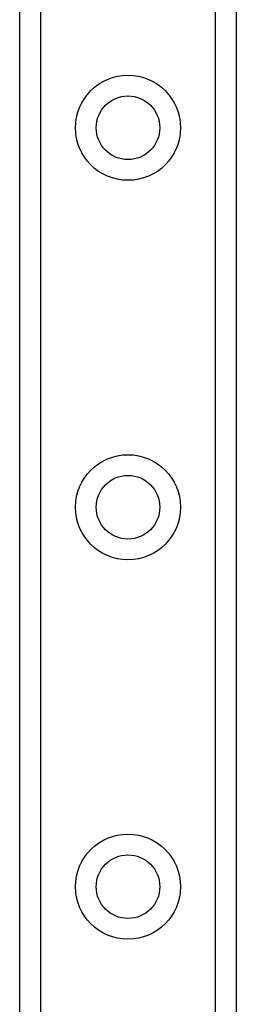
# Model space of a CAD drawing. Header units: inches. Extents: x 10 to 197, y 9 to 109.
# Tile 67 of 111: x 13.56 to 14.122, y 72.138 to 74.692. Entities that reach past the tile are written whole.
import ezdxf

# ---------------------------------------------------------------- set-up
doc = ezdxf.new("R2010")
doc.units = ezdxf.units.IN
doc.header["$MEASUREMENT"] = 0
doc.layers.add('Visible Edges(ANSI)', color=7, linetype='Continuous', lineweight=25)
doc.layers.add('Visible Tangent Edges(ANSI)', color=7, linetype='Continuous', lineweight=25)

msp = doc.modelspace()

# ---------------------------------------------------------------- linework, layer by layer
at = {"layer": 'Visible Edges(ANSI)'}
for p, q in [((13.5597, 18.9666), (13.5597, 75.7225)), ((14.1217, 75.7225), (14.1217, 18.9666))]:
    msp.add_line(p, q, dxfattribs=at)
for centre in [(13.8407, 74.4115), (13.8407, 73.4272), (13.8407, 72.4429)]:
    msp.add_circle(centre, 0.0825, dxfattribs=at)
at = {"layer": 'Visible Tangent Edges(ANSI)'}
for p, q in [((13.6136, 75.7225), (13.6136, 18.9666)), ((14.0679, 18.9666), (14.0679, 75.7225))]:
    msp.add_line(p, q, dxfattribs=at)
for centre in [(13.8407, 74.4115), (13.8407, 73.4272), (13.8407, 72.4429)]:
    msp.add_circle(centre, 0.1363, dxfattribs=at)

doc.saveas('drawing.dxf')
